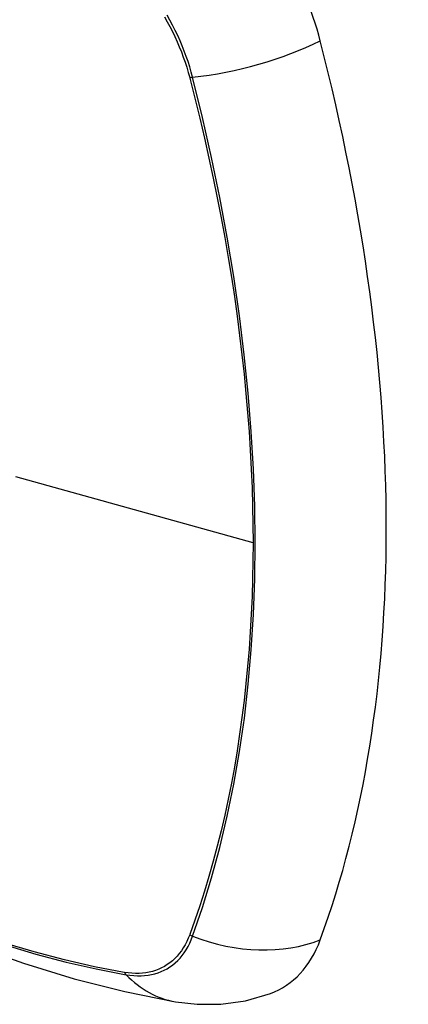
# Model space of a CAD drawing. Header units: inches. Extents: x 171.4 to 202, y 56.2 to 104.8.
# Tile 16 of 24: x 191.869 to 192.171, y 76.905 to 77.672. Entities that reach past the tile are written whole.
import ezdxf

# ---------------------------------------------------------------- set-up
doc = ezdxf.new("R2010")
doc.units = ezdxf.units.IN
doc.header["$MEASUREMENT"] = 0
doc.layers.add('Visible Edges(ANSI)', color=7, linetype='Continuous', lineweight=25)
doc.layers.add('Visible Tangent Edges(ANSI)', color=7, linetype='Continuous', lineweight=25)

msp = doc.modelspace()

# ---------------------------------------------------------------- linework, layer by layer
at = {"layer": 'Visible Edges(ANSI)', "flags": 128}
for points in [[(191.3757, 77.2574), (191.4115, 77.22325), (191.44787, 77.19048), (191.48475, 77.15916), (191.5221, 77.12935), (191.55986, 77.10109), (191.59799, 77.07443), (191.63645, 77.04942), (191.67519, 77.02612), (191.71416, 77.00456), (191.75332, 76.98481), (191.79263, 76.9669), (191.83205, 76.95089), (191.87152, 76.93683), (191.91102, 76.92476), (191.95048, 76.91475), (191.98986, 76.90684)], [(191.98986, 76.90684), (192.00689, 76.90489), (192.0252, 76.90501), (192.04441, 76.9077), (192.06391, 76.91332)]]:
    msp.add_lwpolyline(points, dxfattribs=at)
at = {"layer": 'Visible Edges(ANSI)'}
for centre, major_axis, start_param, end_param in [((191.9845, 77.67563), (0.08858, -0.15343), 1.121659, 2.019933), ((191.23552, 77.80576), (-0.64961, 1.12515), 3.59073, 4.263252), ((191.9845, 77.07105), (0.08858, -0.15343), 6.184386, 6.732322)]:
    msp.add_ellipse(centre, major_axis=major_axis, ratio=0.57735, start_param=start_param, end_param=end_param, dxfattribs=at)
at = {"layer": 'Visible Tangent Edges(ANSI)'}
for p, q in [((192.00103, 77.62659), (192.00115, 77.62614)), ((192.0504, 77.26433), (191.86566, 77.31569)), ((192.00115, 76.95933), (192.00103, 76.95901)), ((191.9503, 76.92972), (191.94996, 76.92978))]:
    msp.add_line(p, q, dxfattribs=at)
at = {"layer": 'Visible Tangent Edges(ANSI)', "flags": 128}
for points in [[(192.00333, 77.62671), (192.00225, 77.63076), (192.00106, 77.63483), (191.99976, 77.63891), (191.99836, 77.64299), (191.99684, 77.64707), (191.99522, 77.65114), (191.9935, 77.65519), (191.99168, 77.65922), (191.98976, 77.66323), (191.98775, 77.6672), (191.98565, 77.67114), (191.98346, 77.67503)], [(191.98139, 77.67384), (191.98353, 77.67003), (191.98559, 77.66619), (191.98757, 77.66231), (191.98945, 77.65839), (191.99124, 77.65445), (191.99294, 77.65049), (191.99454, 77.64652), (191.99604, 77.64253), (191.99744, 77.63854), (191.99874, 77.63455), (191.99994, 77.63057), (192.00103, 77.62659)], [(192.00115, 77.62614), (192.00512, 77.6105), (192.00892, 77.59489), (192.01256, 77.57931), (192.01604, 77.56377), (192.01936, 77.54826), (192.02251, 77.53277), (192.0255, 77.51732), (192.02833, 77.50191), (192.03099, 77.48654), (192.03348, 77.47122), (192.03581, 77.45596), (192.03796, 77.44075), (192.03995, 77.4256), (192.04176, 77.41052), (192.0434, 77.39551), (192.04487, 77.38057), (192.04617, 77.36572), (192.04729, 77.35094), (192.04824, 77.33626), (192.04902, 77.32167), (192.04963, 77.30718), (192.05006, 77.29279), (192.05032, 77.27851), (192.0504, 77.26433)], [(192.00333, 76.95786), (192.01105, 76.98025), (192.01813, 77.00331), (192.02456, 77.027), (192.03033, 77.0513), (192.03543, 77.07619), (192.03986, 77.10164), (192.04361, 77.12761), (192.04667, 77.15408), (192.04905, 77.18101), (192.05075, 77.20837), (192.05176, 77.23611), (192.0521, 77.26424), (192.05175, 77.29277), (192.05072, 77.3217), (192.04901, 77.35102), (192.04662, 77.38069), (192.04355, 77.41068), (192.0398, 77.44096), (192.03537, 77.47149), (192.03027, 77.50223), (192.02451, 77.53315), (192.0181, 77.56421), (192.01104, 77.59539), (192.00333, 77.62671)], [(192.0504, 77.26433), (192.05032, 77.25026), (192.05006, 77.23629), (192.04963, 77.22242), (192.04903, 77.20865), (192.04825, 77.19497), (192.0473, 77.18139), (192.04618, 77.16792), (192.04488, 77.15457), (192.04342, 77.14133), (192.04178, 77.12821), (192.03996, 77.11522), (192.03798, 77.10235), (192.03583, 77.08962), (192.0335, 77.07702), (192.03101, 77.06457), (192.02835, 77.05226), (192.02552, 77.04009), (192.02252, 77.02808), (192.01936, 77.01622), (192.01604, 77.00452), (192.01256, 76.99297), (192.00892, 76.9816), (192.00513, 76.97044), (192.00115, 76.95933)], [(192.00103, 76.95901), (191.99994, 76.9563), (191.99874, 76.9537), (191.99744, 76.95121), (191.99604, 76.94884), (191.99454, 76.94659), (191.99293, 76.94447), (191.99124, 76.94247), (191.98945, 76.9406), (191.98757, 76.93885), (191.98559, 76.93725), (191.98354, 76.93578), (191.98139, 76.93445), (191.97917, 76.93326), (191.97687, 76.93221), (191.97449, 76.93131), (191.97204, 76.93054), (191.96953, 76.92993), (191.96695, 76.92946), (191.9643, 76.92913), (191.9616, 76.92896), (191.95885, 76.92893), (191.95604, 76.92905), (191.95319, 76.92931), (191.9503, 76.92972)], [(191.95155, 76.92796), (191.95452, 76.92751), (191.95745, 76.92721), (191.96033, 76.92706), (191.96316, 76.92706), (191.96594, 76.92722), (191.96865, 76.92754), (191.9713, 76.928), (191.97388, 76.92862), (191.97639, 76.92939), (191.97882, 76.93031), (191.98118, 76.93138), (191.98346, 76.9326), (191.98565, 76.93396), (191.98775, 76.93546), (191.98976, 76.93711), (191.99168, 76.9389), (191.9935, 76.94083), (191.99522, 76.94288), (191.99684, 76.94507), (191.99835, 76.94739), (191.99976, 76.94983), (192.00106, 76.95239), (192.00225, 76.95507), (192.00333, 76.95786)], [(191.94996, 76.92978), (191.92678, 76.93419), (191.90339, 76.93948), (191.8798, 76.94563), (191.85604, 76.95266)], [(191.8572, 76.95115), (191.88106, 76.94405), (191.90475, 76.93782), (191.92825, 76.93245), (191.95155, 76.92796)]]:
    msp.add_lwpolyline(points, dxfattribs=at)
at = {"layer": 'Visible Tangent Edges(ANSI)'}
for centre, major_axis, ratio, start_param, end_param in [((191.61697, 77.46344), (-0.17318, 0.29996), 0.57735, 5.05527, 10.652693), ((192.03621, 77.67531), (-0.11437, -0.02947), 0.354513, 1.189336, 2.097696), ((192.00607, 77.63076), (-0.00954, -0.00241), 0.356312, 0.927458, 1.191165), ((192.00607, 76.96456), (-0.00927, 0.00332), 0.735414, 1.274627, 1.538334), ((192.03621, 77.0383), (-0.11089, 0.04067), 0.735518, 1.543956, 2.452315), ((191.95642, 76.9359), (0.00172, 0.00969), 0.732421, 2.38426, 2.647967), ((192.01008, 77.02321), (-0.02022, -0.11637), 0.735518, 5.786899, 6.283185)]:
    msp.add_ellipse(centre, major_axis=major_axis, ratio=ratio, start_param=start_param, end_param=end_param, dxfattribs=at)
msp.add_ellipse((191.61756, 77.46378), major_axis=(0.17111, -0.29637), ratio=0.57735, dxfattribs=at)

doc.saveas('drawing.dxf')
